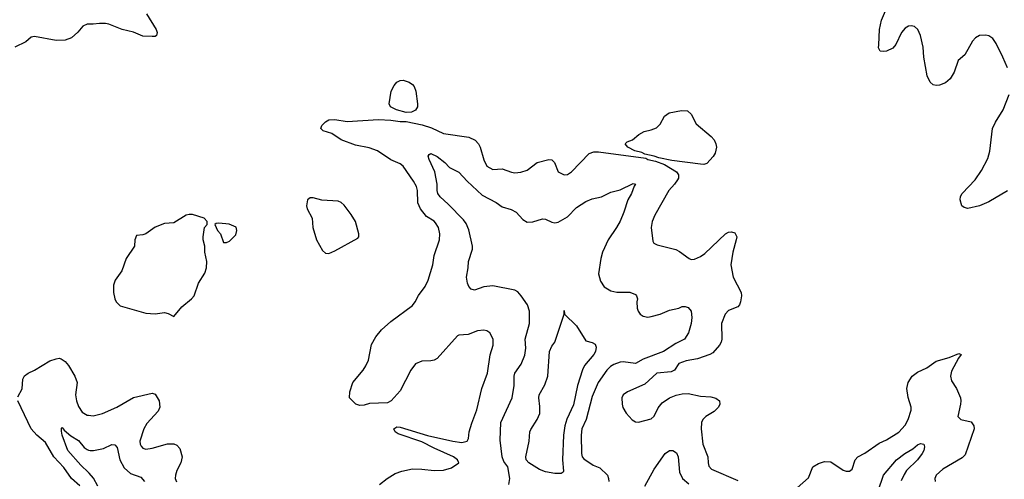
# Model space of a CAD drawing. Header units: inches. Extents: x 1473912 to 1647258, y 640388 to 773423.
# Tile 228 of 256: x 1499555 to 1505910, y 723104 to 726073. Entities that reach past the tile are written whole.
import ezdxf

# ---------------------------------------------------------------- set-up
doc = ezdxf.new("R2010")
doc.units = ezdxf.units.IN
doc.header["$MEASUREMENT"] = 0
doc.layers.add('B4792', color=7, linetype='Continuous')
doc.layers.add('B5702', color=7, linetype='Continuous')

msp = doc.modelspace()

# ---------------------------------------------------------------- linework, layer by layer
at = {"layer": 'B4792', "color": 5}
for points, elevation in [([(1500000, 726043.7), (1499990, 726044.1), (1499962.8, 726030), (1499930, 725991.1), (1499890, 725955.1), (1499850, 725939.8), (1499790, 725937.3), (1499650, 725963.7), (1499630, 725959), (1499596, 725930), (1499524.1, 725895.9)], 780), ([(1499544, 723636), (1499571.8, 723688.3), (1499576.7, 723750), (1499587.4, 723772.6), (1499610, 723789.4), (1499651, 723809), (1499750, 723869.1), (1499790, 723882.3), (1499810, 723886), (1499823, 723883), (1499850, 723865.3), (1499870, 723838.7), (1499910.4, 723769.6), (1499927.3, 723730), (1499916.3, 723650), (1499921.7, 723610), (1499934, 723574), (1499957.6, 723537.6), (1499990, 723518.4), (1500000, 723517.3)], 780), ([(1499942.6, 723062.6), (1499889.9, 723109.9), (1499840.9, 723180.9), (1499776.2, 723250), (1499721.9, 723341.9), (1499665.9, 723390), (1499630.5, 723430), (1499542.4, 723610)], 780), ([(1500000, 723148.7), (1499950, 723195.3), (1499867.1, 723290), (1499829.1, 723390), (1499824.8, 723415.2), (1499825.6, 723434.4), (1499830, 723438), (1499842, 723422), (1499885.7, 723385.8), (1499934.1, 723354.1), (1499972, 723310), (1499990, 723296.5), (1500000, 723292.8)], 760)]:
    msp.add_lwpolyline(points, dxfattribs=dict(at, elevation=elevation))
at = {"layer": 'B5702', "color": 5}
for points, elevation in [([(1500373.1, 726110), (1500435.8, 726010), (1500443, 725990), (1500438.8, 725970), (1500430, 725964.5), (1500410, 725962.9), (1500350, 725966.3), (1500290, 725992.4), (1500217.2, 726010), (1500130, 726044.2), (1500108.5, 726048.5), (1500070, 726048.7), (1500030, 726042.5), (1500000, 726043.7)], 780), ([(1505930, 725761.2), (1505901.3, 725830), (1505858.5, 725918.5), (1505835.1, 725950), (1505810, 725967.3), (1505790, 725973), (1505749.1, 725970.9), (1505724.7, 725955.3), (1505705.5, 725934.5), (1505655.4, 725844.6), (1505611.9, 725808.1), (1505586.1, 725733.9), (1505560.4, 725690), (1505530, 725664.7), (1505491, 725650), (1505470, 725648.2), (1505450, 725652), (1505432, 725670), (1505413.3, 725710), (1505391.8, 725830), (1505385.6, 725894.4), (1505370, 725969.3), (1505351.6, 726010), (1505330, 726028.4), (1505310, 726032.7), (1505291.3, 726030), (1505270, 726017.4), (1505247.6, 725990), (1505210, 725912.7), (1505190, 725889.3), (1505150.3, 725869.7), (1505130, 725866.3), (1505109.6, 725870), (1505099.1, 725890), (1505099.3, 725910), (1505104.6, 726010), (1505117.6, 726070), (1505143.4, 726130)], 780), ([(1505930, 724966.8), (1505810, 724895.6), (1505749.7, 724869.7), (1505674.1, 724854.1), (1505650, 724859.6), (1505635.1, 724870), (1505625.1, 724910), (1505627.8, 724930), (1505637.6, 724950), (1505721, 725039), (1505762.3, 725097.7), (1505804.2, 725175.8), (1505817.6, 725222.4), (1505834.3, 725370), (1505853, 725410), (1505903, 725490), (1505940.5, 725590)], 780), ([(1501878, 723070), (1501926.6, 723110), (1501977.7, 723142.3), (1502022.7, 723157.3), (1502090, 723171.6), (1502150, 723170.3), (1502230, 723160.2), (1502290, 723162.7), (1502341.6, 723178.4), (1502389.6, 723210), (1502381.8, 723230), (1502354.4, 723250), (1502230, 723304.3), (1502150, 723345.7), (1501998.7, 723398.7), (1501979.5, 723410), (1501969.2, 723430), (1501990, 723443), (1502010, 723440.3), (1502187.6, 723387.6), (1502350, 723349.4), (1502410, 723341.9), (1502442.7, 723350), (1502451.6, 723368.4), (1502457.4, 723410), (1502473.4, 723466.6), (1502506.4, 723553.6), (1502537.2, 723690), (1502573.8, 723790), (1502591.8, 723908.2), (1502612.3, 723970), (1502611.1, 724010), (1502590, 724049.4), (1502570, 724062.9), (1502550, 724067.3), (1502510, 724062), (1502450, 724039.6), (1502390, 724035.1), (1502380.7, 724030), (1502250, 723884), (1502230, 723872.6), (1502210, 723868.3), (1502150, 723868), (1502110, 723849.7), (1502080.3, 723810), (1502010, 723675.3), (1501952, 723610), (1501930, 723598), (1501813.2, 723593.2), (1501778, 723582), (1501750, 723581), (1501725.1, 723590), (1501683.7, 723630), (1501686, 723670), (1501706.6, 723730), (1501772.1, 723807.9), (1501790, 723836.3), (1501805.7, 723874.3), (1501825.7, 723974.3), (1501854.9, 724025.1), (1501891.5, 724070), (1501950, 724122.3), (1502090, 724227.4), (1502107.2, 724250), (1502128.4, 724291.6), (1502172.6, 724350), (1502190.7, 724389.3), (1502222, 724490), (1502231.1, 724550), (1502265.3, 724650), (1502268, 724690), (1502257.7, 724730), (1502239.6, 724759.6), (1502230.4, 724770.4), (1502181.6, 724801.6), (1502141.7, 724850), (1502126, 724890), (1502122.3, 724970), (1502115.8, 724995.8), (1502097.6, 725030), (1502030, 725126.6), (1502010, 725140.5), (1501950, 725167.9), (1501864.5, 725224.5), (1501810, 725244.8), (1501721.8, 725261.8), (1501630, 725295.8), (1501570, 725337.1), (1501513.6, 725353.6), (1501499.5, 725370), (1501505.4, 725390), (1501530, 725413.5), (1501550, 725425.5), (1501590, 725428.9), (1501670, 725415.5), (1501872.2, 725427.8), (1501950, 725424.2), (1502010, 725414), (1502050, 725414.1), (1502154, 725394), (1502213.4, 725373.4), (1502290, 725336.8), (1502453.7, 725313.7), (1502494.2, 725294.2), (1502515.7, 725270), (1502526.3, 725250), (1502550, 725166.8), (1502570, 725126), (1502610, 725104.9), (1502670, 725110.3), (1502730, 725087), (1502750, 725083.7), (1502790, 725088.7), (1502830, 725100.3), (1502896, 725150), (1502970, 725170.4), (1502990, 725166.8), (1503006.8, 725150), (1503030.7, 725090), (1503070, 725070.4), (1503090, 725072.2), (1503116.9, 725090), (1503231.4, 725208.6), (1503261.7, 725218.3), (1503290, 725219.8), (1503597.5, 725177.5), (1503608.8, 725170), (1503659.5, 725159.5), (1503716.8, 725136.8), (1503795.3, 725090), (1503808, 725070), (1503806.7, 725050), (1503801.2, 725038.8), (1503782.3, 725010), (1503744, 724970), (1503654.9, 724810), (1503637, 724770), (1503630.4, 724730), (1503641.1, 724641.1), (1503648.6, 724628.6), (1503670, 724619.1), (1503790, 724587.3), (1503814.6, 724574.6), (1503876, 724530), (1503890, 724523.8), (1503910, 724524.9), (1503950, 724543.1), (1503977.5, 724562.5), (1504110, 724690.5), (1504130, 724700.7), (1504150, 724702.8), (1504170, 724696), (1504182.8, 724670), (1504180.5, 724650), (1504157.4, 724570), (1504144.2, 724490), (1504160.9, 724410), (1504211.8, 724310), (1504213.7, 724290), (1504207.9, 724250), (1504200.3, 724230), (1504190, 724218.9), (1504130, 724193.5), (1504108.9, 724170), (1504084.2, 724110), (1504087.6, 724010), (1504083.5, 723990), (1504072.3, 723970), (1504030, 723921.4), (1504010, 723909.8), (1503930, 723882.8), (1503857.3, 723870), (1503810, 723851.8), (1503782.4, 723810), (1503761.1, 723798.9), (1503668.4, 723790), (1503590, 723718.9), (1503478, 723670), (1503451, 723650), (1503442, 723630), (1503443.8, 723590), (1503448.6, 723568.6), (1503470, 723531), (1503508.3, 723488.3), (1503530, 723474.8), (1503550, 723474), (1503630, 723494), (1503650, 723511), (1503675.1, 723564.9), (1503702, 723598), (1503749.8, 723630.2), (1503792.2, 723647.8), (1503830, 723656.2), (1503870, 723657.8), (1503950, 723641.3), (1504016.4, 723636.4), (1504047.5, 723627.5), (1504071.8, 723611.8), (1504073.4, 723590), (1504065.3, 723570), (1504037.8, 723542.2), (1503983.8, 723510), (1503964.4, 723490), (1503955.8, 723470), (1503953.7, 723430), (1503963.6, 723330), (1503997.7, 723250), (1503998, 723210), (1504004.2, 723190), (1504020.3, 723170), (1504190, 723096.9)], 780), ([(1502711.4, 723070), (1502718.9, 723110), (1502705.6, 723185.6), (1502679.7, 723219.8), (1502668.3, 723250), (1502656.8, 723356.8), (1502660.3, 723470), (1502733.5, 723630), (1502746, 723710), (1502746.2, 723770), (1502751, 723789), (1502792, 723848), (1502815.2, 723904.8), (1502821, 723950), (1502816.8, 724010), (1502845.3, 724110), (1502846, 724190), (1502832.1, 724230), (1502791, 724290), (1502770, 724315.1), (1502750, 724326), (1502610, 724353.7), (1502550, 724346.9), (1502490, 724325.4), (1502470, 724331.8), (1502455.1, 724350), (1502445.6, 724370), (1502438.9, 724410), (1502450.8, 724469.2), (1502452.8, 724510), (1502478.6, 724590), (1502478.3, 724610), (1502455.2, 724715.2), (1502436.6, 724756.6), (1502419.3, 724779.3), (1502321.1, 724881.1), (1502268.2, 724928.2), (1502254.7, 724950), (1502249.7, 724970), (1502249.7, 725010), (1502235.1, 725090), (1502198.7, 725170), (1502192.7, 725190), (1502198, 725202), (1502210, 725207.3), (1502250, 725188.5), (1502298.7, 725150), (1502330, 725117.6), (1502390, 725088.4), (1502442.6, 725030), (1502539.2, 724939.2), (1502630, 724891.5), (1502670, 724864), (1502726.4, 724846.4), (1502760.7, 724830), (1502802.5, 724782.5), (1502830, 724763.8), (1502867.9, 724767.9), (1502930, 724787), (1502950, 724783.1), (1502990, 724764.4), (1503010, 724760.4), (1503030, 724763.8), (1503090, 724799.5), (1503150, 724859.5), (1503210, 724897.4), (1503250, 724914.6), (1503310, 724928.9), (1503370, 724959.3), (1503430, 724972.7), (1503515.2, 725015.2), (1503530.3, 725010), (1503521.7, 724998.3), (1503504, 724950), (1503479.6, 724910), (1503454.9, 724830), (1503430.4, 724770.4), (1503408.2, 724730), (1503353.2, 724650), (1503317, 724570), (1503305.7, 724530), (1503291, 724431), (1503303.4, 724383.4), (1503327.8, 724347.8), (1503370, 724320.7), (1503410, 724312.3), (1503492.4, 724312.4), (1503530, 724297.3), (1503537.3, 724290), (1503543, 724270), (1503539.3, 724250), (1503541.6, 724210), (1503548, 724190), (1503560.7, 724170), (1503578.7, 724158.7), (1503610, 724152.2), (1503630, 724154.9), (1503690, 724171.3), (1503750, 724197.3), (1503808.7, 724210), (1503830, 724219.1), (1503850, 724220.7), (1503870, 724214), (1503890, 724190.8), (1503893.1, 724150), (1503888.5, 724110), (1503871.8, 724050), (1503846.7, 724010), (1503790, 723980.6), (1503710.1, 723929.9), (1503580, 723880), (1503530, 723852.3), (1503450, 723863.4), (1503430, 723860.4), (1503390, 723844.6), (1503368, 723832), (1503344.2, 723810), (1503289.2, 723730), (1503250, 723638.7), (1503212.3, 723490), (1503183.7, 723430), (1503178.3, 723390), (1503182.2, 723270), (1503186.3, 723250), (1503195.8, 723235.8), (1503256.3, 723196.3), (1503299, 723179), (1503349, 723130), (1503356.5, 723110), (1503356.9, 723090)], 760), ([(1504573.3, 723050), (1504646.6, 723113.4), (1504675.4, 723184.6), (1504710, 723207.2), (1504750, 723219.1), (1504790, 723218), (1504870, 723164), (1504890, 723157.3), (1504910, 723157.3), (1504929, 723170), (1504948, 723230), (1504965.1, 723250), (1505010, 723273.4), (1505102.3, 723337.7), (1505150, 723358.4), (1505230.4, 723409.6), (1505270, 723454.4), (1505289.9, 723490), (1505309.9, 723550), (1505309.9, 723570), (1505290, 723632), (1505281.5, 723690), (1505289.9, 723730), (1505315.8, 723770), (1505350, 723796.1), (1505410, 723824), (1505470, 723867.1), (1505555.3, 723890), (1505616, 723916), (1505631, 723910), (1505613.7, 723886.3), (1505570, 723803), (1505562.1, 723770), (1505570, 723741.1), (1505600.6, 723690), (1505626.7, 723630), (1505630.2, 723610), (1505627.6, 723590), (1505610.4, 723510), (1505630.2, 723490.2), (1505695.8, 723475.8), (1505714.4, 723450), (1505716.5, 723430), (1505657.2, 723262.8), (1505637.2, 723242.8), (1505512.7, 723170), (1505470.5, 723130), (1505461.6, 723110), (1505464, 723090)], 780), ([(1500000, 723517.3), (1500030, 723514), (1500090, 723530.1), (1500182, 723570), (1500290, 723633.1), (1500410, 723659.5), (1500430, 723654), (1500454.9, 723610), (1500460.8, 723570), (1500450, 723545.1), (1500376, 723464), (1500356.1, 723430), (1500331, 723350), (1500332.1, 723330), (1500338.4, 723318.4), (1500350, 723305.2), (1500370, 723299.3), (1500410, 723305.1), (1500510, 723332.7), (1500550, 723332.3), (1500570, 723324.9), (1500590, 723302.4), (1500603.2, 723250), (1500595.8, 723210), (1500570, 723160.7), (1500560.8, 723130), (1500558, 723110), (1500567.9, 723087.9)], 780), ([(1500000, 723292.8), (1500010, 723289.1), (1500030.9, 723289.1), (1500096.6, 723303.4), (1500150, 723328.5), (1500170, 723326), (1500184.4, 723310), (1500202.6, 723230), (1500230, 723177.4), (1500270, 723142.4), (1500337.6, 723117.6), (1500360.8, 723090)], 760), ([(1503590, 723060.3), (1503650.8, 723169.2), (1503721.1, 723270), (1503749.9, 723290.1), (1503770, 723289.4), (1503794.5, 723274.5), (1503805.4, 723250), (1503814.5, 723150), (1503834, 723110), (1503874, 723074)], 760), ([(1505095.3, 723030), (1505130, 723130.4), (1505214.7, 723230), (1505267.8, 723270), (1505319, 723301), (1505350, 723327.3), (1505370, 723336), (1505390, 723331.3), (1505394, 723314), (1505390.4, 723290), (1505379.5, 723270), (1505348.8, 723230), (1505279.6, 723160.4), (1505263.8, 723136.2), (1505245.2, 723094.8)], 760), ([(1500060.3, 723060.3), (1500031.6, 723111.6), (1500004.5, 723144.5), (1500000, 723148.7)], 760)]:
    msp.add_lwpolyline(points, dxfattribs=dict(at, elevation=elevation))
for points, elevation in [([(1502050, 725472.9), (1501987.6, 725490), (1501948.1, 725510), (1501940.7, 725530), (1501953.3, 725610), (1501972.8, 725647.2), (1501990, 725668.2), (1502010, 725680.4), (1502030, 725681.3), (1502070, 725668.8), (1502090, 725654.9), (1502100.4, 725640.4), (1502111.5, 725611.5), (1502122.2, 725530), (1502122.8, 725510), (1502110, 725487.8), (1502084.3, 725475.7)], 780), ([(1503970, 725137.8), (1503950, 725139.5), (1503763.8, 725163.8), (1503680.3, 725180.3), (1503650, 725191.4), (1503590, 725203.8), (1503570, 725214), (1503525.8, 725225.8), (1503481.3, 725250), (1503462.7, 725270), (1503475.6, 725284.4), (1503510, 725297.6), (1503552, 725330), (1503586.6, 725350), (1503630, 725360.2), (1503664.9, 725375.1), (1503690, 725398), (1503717.6, 725450), (1503746.6, 725470), (1503826.6, 725486.6), (1503864.9, 725484.9), (1503890, 725462.8), (1503920.8, 725400.8), (1504018, 725318), (1504036.5, 725296.5), (1504048.5, 725270), (1504051.8, 725250), (1504043.6, 725210), (1504031.8, 725188.2), (1503990, 725144)], 780), ([(1501430, 724922), (1501412, 724910), (1501406, 724870), (1501410.8, 724850), (1501442, 724790), (1501447.7, 724730), (1501470, 724651.3), (1501510, 724582.8), (1501530, 724565.5), (1501550, 724563), (1501590, 724579.3), (1501738, 724662), (1501744, 724670), (1501745.2, 724690), (1501722.7, 724770), (1501695.3, 724815.3), (1501650, 724874), (1501630, 724892.7), (1501610, 724900.9), (1501506.3, 724906.3), (1501450, 724921.2)], 820), ([(1500670, 724815.3), (1500650, 724815.3), (1500630, 724809.2), (1500550, 724760.9), (1500490, 724757.2), (1500430, 724733.2), (1500370, 724688.7), (1500350, 724682), (1500310, 724678), (1500298, 724650), (1500296, 724610), (1500242.8, 724530), (1500215.5, 724450), (1500170.6, 724390), (1500161.7, 724358.3), (1500160.5, 724310), (1500170.4, 724270.4), (1500179.1, 724250), (1500203.6, 724223.6), (1500370, 724177.3), (1500430, 724172.7), (1500490, 724180.9), (1500514.1, 724174.1), (1500550, 724154.8), (1500601.5, 724218.5), (1500664, 724270), (1500681.2, 724290), (1500709.3, 724370), (1500750, 724436), (1500760.5, 724470), (1500763.6, 724510), (1500749.6, 724570), (1500749.4, 724609.4), (1500739, 724650), (1500739, 724670), (1500748.9, 724731.1), (1500766, 724750), (1500766, 724770), (1500746, 724790)], 820), ([(1500841, 724759), (1500823.6, 724756.4), (1500814, 724750), (1500832, 724710), (1500851.3, 724690), (1500870, 724634), (1500890, 724634), (1500910, 724642), (1500950, 724682), (1500956, 724710), (1500953.4, 724733.4), (1500907.3, 724752.7)], 820), ([(1503050, 723141.6), (1503010, 723141.7), (1502950, 723153.3), (1502910, 723166.6), (1502842.1, 723210), (1502825, 723230), (1502821.3, 723250), (1502844.6, 723350), (1502848.9, 723410), (1502853.9, 723426.1), (1502894.9, 723490), (1502912.3, 723530), (1502913.4, 723573.4), (1502905.5, 723630), (1502907.9, 723650), (1502945.5, 723714.5), (1502964.3, 723770), (1502975.3, 723930), (1502990, 723963), (1503009.7, 723990.3), (1503068.7, 724170), (1503070, 724194), (1503071.3, 724170), (1503150, 724094.8), (1503210, 723998.8), (1503250, 723987.7), (1503270, 723977.3), (1503276.7, 723956.7), (1503271.3, 723930), (1503260.3, 723910), (1503201.6, 723838.4), (1503188.2, 723811.8), (1503155.6, 723710), (1503130, 723584.5), (1503087.5, 723492.5), (1503073.7, 723450), (1503065, 723390), (1503058.3, 723230), (1503064.3, 723155.7), (1503063.5, 723150)], 740)]:
    msp.add_lwpolyline(points, close=True, dxfattribs=dict(at, elevation=elevation))

doc.saveas('drawing.dxf')
